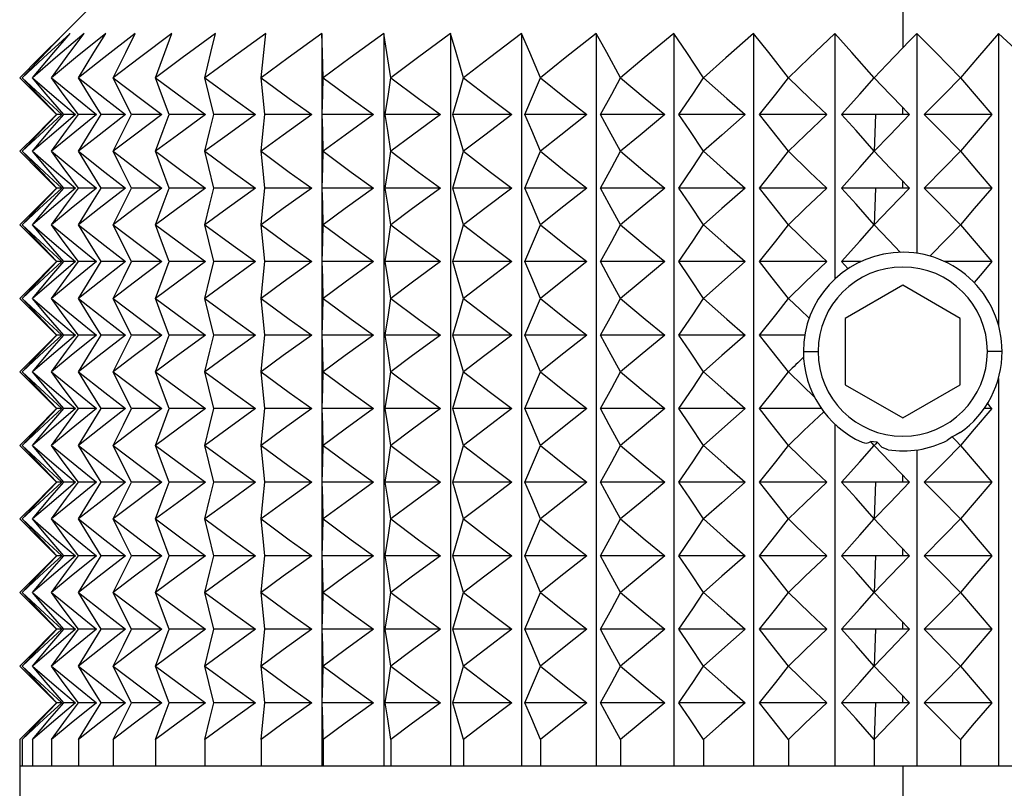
# Model space of a CAD drawing. Header units: millimetres. Extents: x 0 to 419, y 0 to 324.
# Tile 4 of 24: x 96 to 113, y 111 to 125. Entities that reach past the tile are written whole.
import ezdxf

# ---------------------------------------------------------------- set-up
doc = ezdxf.new("R2010")
doc.units = ezdxf.units.MM
doc.header["$LTSCALE"] = 1.5

msp = doc.modelspace()

# ---------------------------------------------------------------- linework, layer by layer
for p, q in [((97.404, 125.111), (96.425, 124.131)), ((111.278, 125.111), (111.278, 124.26)), ((101.255, 124.507), (101.255, 111.863)), ((102.322, 124.507), (102.322, 111.863)), ((103.474, 124.507), (103.474, 111.863)), ((104.7, 124.507), (104.7, 111.863)), ((105.989, 124.507), (105.989, 111.863)), ((107.328, 124.507), (107.328, 111.863)), ((108.705, 124.507), (108.705, 111.863)), ((110.106, 124.507), (110.106, 120.267)), ((111.519, 124.507), (111.519, 120.713)), ((112.929, 124.507), (112.929, 119.478)), ((96.425, 123.358), (96.673, 123.11)), ((111.278, 123.11), (111.278, 123.23)), ((96.673, 123.11), (96.425, 122.861)), ((96.675, 123.11), (96.673, 123.11)), ((96.768, 123.11), (96.681, 123.11)), ((96.999, 123.11), (96.799, 123.11)), ((97.366, 123.11), (97.054, 123.11)), ((97.865, 123.11), (97.445, 123.11)), ((98.493, 123.11), (97.968, 123.11)), ((99.242, 123.11), (98.617, 123.11)), ((100.106, 123.11), (99.387, 123.11)), ((101.077, 123.11), (100.271, 123.11)), ((102.144, 123.11), (101.259, 123.11)), ((103.299, 123.11), (102.343, 123.11)), ((104.53, 123.11), (103.512, 123.11)), ((105.825, 123.11), (104.755, 123.11)), ((107.172, 123.11), (106.06, 123.11)), ((108.558, 123.11), (107.415, 123.11)), ((109.97, 123.11), (108.807, 123.11)), ((110.808, 123.11), (110.222, 123.11)), ((110.808, 123.11), (110.787, 122.475)), ((111.278, 123.11), (110.808, 123.11)), ((111.394, 123.11), (111.278, 123.11)), ((112.818, 123.11), (111.647, 123.11)), ((96.425, 122.088), (96.673, 121.84)), ((96.673, 121.84), (96.425, 121.591)), ((96.675, 121.84), (96.673, 121.84)), ((96.768, 121.84), (96.681, 121.84)), ((96.999, 121.84), (96.799, 121.84)), ((97.366, 121.84), (97.054, 121.84)), ((97.865, 121.84), (97.445, 121.84)), ((98.493, 121.84), (97.968, 121.84)), ((99.242, 121.84), (98.617, 121.84)), ((100.106, 121.84), (99.387, 121.84)), ((101.077, 121.84), (100.271, 121.84)), ((102.144, 121.84), (101.259, 121.84)), ((103.299, 121.84), (102.343, 121.84)), ((104.53, 121.84), (103.512, 121.84)), ((105.825, 121.84), (104.755, 121.84)), ((107.172, 121.84), (106.06, 121.84)), ((108.558, 121.84), (107.415, 121.84)), ((109.97, 121.84), (108.807, 121.84)), ((110.808, 121.84), (110.222, 121.84)), ((110.808, 121.84), (110.787, 121.205)), ((111.278, 121.84), (110.808, 121.84)), ((111.278, 121.84), (111.278, 121.96)), ((111.394, 121.84), (111.278, 121.84)), ((112.818, 121.84), (111.647, 121.84)), ((96.425, 120.818), (96.673, 120.57)), ((96.673, 120.57), (96.425, 120.321)), ((96.675, 120.57), (96.673, 120.57)), ((96.768, 120.57), (96.681, 120.57)), ((96.999, 120.57), (96.799, 120.57)), ((97.366, 120.57), (97.054, 120.57)), ((97.865, 120.57), (97.445, 120.57)), ((98.493, 120.57), (97.968, 120.57)), ((99.242, 120.57), (98.617, 120.57)), ((100.106, 120.57), (99.387, 120.57)), ((101.077, 120.57), (100.271, 120.57)), ((102.144, 120.57), (101.259, 120.57)), ((103.299, 120.57), (102.343, 120.57)), ((104.53, 120.57), (103.512, 120.57)), ((105.825, 120.57), (104.755, 120.57)), ((107.172, 120.57), (106.06, 120.57)), ((108.558, 120.57), (107.415, 120.57)), ((109.97, 120.57), (108.807, 120.57)), ((110.555, 120.57), (110.222, 120.57)), ((112.818, 120.57), (112.001, 120.57)), ((111.278, 120.161), (110.286, 119.588)), ((112.27, 119.588), (111.278, 120.161)), ((96.425, 119.548), (96.673, 119.3)), ((110.286, 119.588), (110.286, 118.442)), ((112.27, 118.442), (112.27, 119.588)), ((96.673, 119.3), (96.425, 119.051)), ((96.675, 119.3), (96.673, 119.3)), ((96.768, 119.3), (96.681, 119.3)), ((96.999, 119.3), (96.799, 119.3)), ((97.366, 119.3), (97.054, 119.3)), ((97.865, 119.3), (97.445, 119.3)), ((98.493, 119.3), (97.968, 119.3)), ((99.242, 119.3), (98.617, 119.3)), ((100.106, 119.3), (99.387, 119.3)), ((101.077, 119.3), (100.271, 119.3)), ((102.144, 119.3), (101.259, 119.3)), ((103.299, 119.3), (102.343, 119.3)), ((104.53, 119.3), (103.512, 119.3)), ((105.825, 119.3), (104.755, 119.3)), ((107.172, 119.3), (106.06, 119.3)), ((108.558, 119.3), (107.415, 119.3)), ((109.587, 119.3), (108.807, 119.3)), ((109.563, 119.015), (109.817, 119.015)), ((112.992, 119.015), (112.738, 119.015)), ((110.286, 118.442), (111.278, 117.87)), ((111.278, 117.87), (112.27, 118.442)), ((112.929, 118.553), (112.929, 111.863)), ((96.425, 118.278), (96.673, 118.03)), ((96.673, 118.03), (96.425, 117.781)), ((96.675, 118.03), (96.673, 118.03)), ((96.768, 118.03), (96.681, 118.03)), ((96.999, 118.03), (96.799, 118.03)), ((97.366, 118.03), (97.054, 118.03)), ((97.865, 118.03), (97.445, 118.03)), ((98.493, 118.03), (97.968, 118.03)), ((99.242, 118.03), (98.617, 118.03)), ((100.106, 118.03), (99.387, 118.03)), ((101.077, 118.03), (100.271, 118.03)), ((102.144, 118.03), (101.259, 118.03)), ((103.299, 118.03), (102.343, 118.03)), ((104.53, 118.03), (103.512, 118.03)), ((105.825, 118.03), (104.755, 118.03)), ((107.172, 118.03), (106.06, 118.03)), ((108.558, 118.03), (107.415, 118.03)), ((109.875, 118.03), (108.807, 118.03)), ((112.818, 118.03), (112.681, 118.03)), ((110.106, 117.764), (110.106, 111.863)), ((112.13, 117.543), (112.046, 117.482)), ((111.519, 117.318), (111.519, 111.863)), ((96.425, 117.008), (96.673, 116.76)), ((96.673, 116.76), (96.425, 116.511)), ((96.675, 116.76), (96.673, 116.76)), ((96.768, 116.76), (96.681, 116.76)), ((96.999, 116.76), (96.799, 116.76)), ((97.366, 116.76), (97.054, 116.76)), ((97.865, 116.76), (97.445, 116.76)), ((98.493, 116.76), (97.968, 116.76)), ((99.242, 116.76), (98.617, 116.76)), ((100.106, 116.76), (99.387, 116.76)), ((101.077, 116.76), (100.271, 116.76)), ((102.144, 116.76), (101.259, 116.76)), ((103.299, 116.76), (102.343, 116.76)), ((104.53, 116.76), (103.512, 116.76)), ((105.825, 116.76), (104.755, 116.76)), ((107.172, 116.76), (106.06, 116.76)), ((108.558, 116.76), (107.415, 116.76)), ((109.97, 116.76), (108.807, 116.76)), ((110.808, 116.76), (110.222, 116.76)), ((110.808, 116.76), (110.787, 116.125)), ((111.278, 116.76), (110.808, 116.76)), ((111.278, 116.76), (111.278, 116.88)), ((111.394, 116.76), (111.278, 116.76)), ((112.818, 116.76), (111.647, 116.76)), ((96.425, 115.738), (96.673, 115.49)), ((111.278, 115.49), (111.278, 115.61)), ((96.673, 115.49), (96.425, 115.241)), ((96.675, 115.49), (96.673, 115.49)), ((96.768, 115.49), (96.681, 115.49)), ((96.999, 115.49), (96.799, 115.49)), ((97.366, 115.49), (97.054, 115.49)), ((97.865, 115.49), (97.445, 115.49)), ((98.493, 115.49), (97.968, 115.49)), ((99.242, 115.49), (98.617, 115.49)), ((100.106, 115.49), (99.387, 115.49)), ((101.077, 115.49), (100.271, 115.49)), ((102.144, 115.49), (101.259, 115.49)), ((103.299, 115.49), (102.343, 115.49)), ((104.53, 115.49), (103.512, 115.49)), ((105.825, 115.49), (104.755, 115.49)), ((107.172, 115.49), (106.06, 115.49)), ((108.558, 115.49), (107.415, 115.49)), ((109.97, 115.49), (108.807, 115.49)), ((110.808, 115.49), (110.222, 115.49)), ((110.808, 115.49), (110.787, 114.855)), ((111.278, 115.49), (110.808, 115.49)), ((111.394, 115.49), (111.278, 115.49)), ((112.818, 115.49), (111.647, 115.49)), ((96.425, 114.468), (96.673, 114.22)), ((96.673, 114.22), (96.425, 113.971)), ((96.675, 114.22), (96.673, 114.22)), ((96.768, 114.22), (96.681, 114.22)), ((96.999, 114.22), (96.799, 114.22)), ((97.366, 114.22), (97.054, 114.22)), ((97.865, 114.22), (97.445, 114.22)), ((98.493, 114.22), (97.968, 114.22)), ((99.242, 114.22), (98.617, 114.22)), ((100.106, 114.22), (99.387, 114.22)), ((101.077, 114.22), (100.271, 114.22)), ((102.144, 114.22), (101.259, 114.22)), ((103.299, 114.22), (102.343, 114.22)), ((104.53, 114.22), (103.512, 114.22)), ((105.825, 114.22), (104.755, 114.22)), ((107.172, 114.22), (106.06, 114.22)), ((108.558, 114.22), (107.415, 114.22)), ((109.97, 114.22), (108.807, 114.22)), ((110.808, 114.22), (110.222, 114.22)), ((110.808, 114.22), (110.787, 113.585)), ((111.278, 114.22), (110.808, 114.22)), ((111.278, 114.22), (111.278, 114.34)), ((111.394, 114.22), (111.278, 114.22)), ((112.818, 114.22), (111.647, 114.22)), ((96.425, 113.198), (96.673, 112.95)), ((111.278, 112.95), (111.278, 113.07)), ((96.673, 112.95), (96.425, 112.701)), ((96.675, 112.95), (96.673, 112.95)), ((96.768, 112.95), (96.681, 112.95)), ((96.999, 112.95), (96.799, 112.95)), ((97.366, 112.95), (97.054, 112.95)), ((97.865, 112.95), (97.445, 112.95)), ((98.493, 112.95), (97.968, 112.95)), ((99.242, 112.95), (98.617, 112.95)), ((100.106, 112.95), (99.387, 112.95)), ((101.077, 112.95), (100.271, 112.95)), ((102.144, 112.95), (101.259, 112.95)), ((103.299, 112.95), (102.343, 112.95)), ((104.53, 112.95), (103.512, 112.95)), ((105.825, 112.95), (104.755, 112.95)), ((107.172, 112.95), (106.06, 112.95)), ((108.558, 112.95), (107.415, 112.95)), ((109.97, 112.95), (108.807, 112.95)), ((110.808, 112.95), (110.222, 112.95)), ((110.808, 112.95), (110.787, 112.315)), ((111.278, 112.95), (110.808, 112.95)), ((111.394, 112.95), (111.278, 112.95)), ((112.818, 112.95), (111.647, 112.95)), ((96.042, 112.315), (96.042, 111.863)), ((96.079, 112.315), (96.079, 111.863)), ((96.261, 112.315), (96.261, 111.863)), ((96.586, 112.315), (96.586, 111.863)), ((97.051, 112.315), (97.051, 111.863)), ((97.652, 112.315), (97.652, 111.863)), ((98.382, 112.315), (98.382, 111.863)), ((99.236, 112.315), (99.236, 111.863)), ((100.204, 112.315), (100.204, 111.863)), ((101.277, 112.315), (101.277, 111.863)), ((102.446, 112.315), (102.446, 111.863)), ((103.699, 112.315), (103.699, 111.863)), ((105.024, 112.315), (105.024, 111.863)), ((106.409, 112.315), (106.409, 111.863)), ((107.841, 112.315), (107.841, 111.863)), ((109.305, 112.315), (109.305, 111.863)), ((110.787, 112.315), (110.787, 111.863)), ((112.275, 112.315), (112.275, 111.863)), ((96.038, 111.863), (96.038, 85.487)), ((96.038, 111.863), (96.079, 111.863)), ((96.079, 111.863), (96.261, 111.863)), ((96.261, 111.863), (96.586, 111.863)), ((96.586, 111.863), (97.051, 111.863)), ((97.051, 111.863), (97.652, 111.863)), ((97.652, 111.863), (98.382, 111.863)), ((98.382, 111.863), (99.236, 111.863)), ((99.236, 111.863), (100.204, 111.863)), ((100.204, 111.863), (101.277, 111.863)), ((101.277, 111.863), (102.446, 111.863)), ((102.446, 111.863), (103.699, 111.863)), ((103.699, 111.863), (105.024, 111.863)), ((105.024, 111.863), (106.409, 111.863)), ((106.409, 111.863), (107.841, 111.863)), ((107.841, 111.863), (109.305, 111.863)), ((109.305, 111.863), (110.787, 111.863)), ((110.787, 111.863), (111.278, 111.863)), ((111.278, 111.863), (111.278, 85.487)), ((111.278, 111.863), (112.275, 111.863)), ((112.275, 111.863), (113.753, 111.863))]:
    msp.add_line(p, q)
at = {"flags": 128}
for points in [[(96.804, 124.507), (96.382, 124.088), (96.042, 123.745)], [(96.909, 124.507), (96.449, 124.088), (96.079, 123.745)], [(96.079, 123.745), (96.489, 124.18), (96.804, 124.507)], [(97.15, 124.507), (96.657, 124.088), (96.261, 123.745)], [(96.261, 123.745), (96.627, 124.18), (96.909, 124.507)], [(97.525, 124.507), (97.004, 124.088), (96.586, 123.745)], [(96.586, 123.745), (96.905, 124.18), (97.15, 124.507)], [(98.032, 124.507), (97.488, 124.088), (97.051, 123.745)], [(97.051, 123.745), (97.319, 124.18), (97.525, 124.507)], [(98.665, 124.507), (98.103, 124.088), (97.652, 123.745)], [(97.652, 123.745), (97.867, 124.18), (98.032, 124.507)], [(99.418, 124.507), (98.844, 124.088), (98.382, 123.745)], [(98.382, 123.745), (98.542, 124.18), (98.665, 124.507)], [(100.285, 124.507), (99.703, 124.088), (99.236, 123.745)], [(99.236, 123.745), (99.339, 124.18), (99.418, 124.507)], [(101.255, 124.507), (100.672, 124.088), (100.204, 123.745)], [(100.204, 123.745), (100.249, 124.18), (100.285, 124.507)], [(101.277, 123.745), (101.265, 124.18), (101.255, 124.507)], [(102.322, 124.507), (101.742, 124.088), (101.277, 123.745)], [(102.446, 123.745), (102.376, 124.18), (102.322, 124.507)], [(103.474, 124.507), (102.904, 124.088), (102.446, 123.745)], [(103.699, 123.745), (103.572, 124.18), (103.474, 124.507)], [(104.7, 124.507), (104.145, 124.088), (103.699, 123.745)], [(105.024, 123.745), (104.841, 124.18), (104.7, 124.507)], [(105.989, 124.507), (105.454, 124.088), (105.024, 123.745)], [(106.409, 123.745), (106.172, 124.18), (105.989, 124.507)], [(107.328, 124.507), (106.818, 124.088), (106.409, 123.745)], [(107.841, 123.745), (107.551, 124.18), (107.328, 124.507)], [(108.705, 124.507), (108.225, 124.088), (107.841, 123.745)], [(109.305, 123.745), (108.966, 124.18), (108.705, 124.507)], [(110.106, 124.507), (109.662, 124.089), (109.305, 123.745)], [(110.787, 123.745), (110.402, 124.18), (110.106, 124.507)], [(111.519, 124.507), (111.384, 124.37), (111.278, 124.26)], [(112.275, 123.745), (111.847, 124.18), (111.519, 124.507)], [(112.929, 124.507), (112.567, 124.089), (112.275, 123.745)], [(113.753, 123.745), (113.287, 124.18), (112.929, 124.507)], [(111.278, 124.26), (111.005, 123.975), (110.787, 123.745)], [(96.042, 123.745), (96.396, 123.387), (96.675, 123.11)], [(96.079, 123.745), (96.464, 123.387), (96.768, 123.11)], [(96.681, 123.11), (96.343, 123.463), (96.079, 123.745)], [(96.261, 123.745), (96.673, 123.387), (96.999, 123.11)], [(96.799, 123.11), (96.497, 123.463), (96.261, 123.745)], [(96.586, 123.745), (97.022, 123.387), (97.366, 123.11)], [(97.054, 123.11), (96.791, 123.463), (96.586, 123.745)], [(97.051, 123.745), (97.506, 123.387), (97.865, 123.11)], [(97.445, 123.11), (97.224, 123.463), (97.051, 123.745)], [(97.652, 123.745), (98.122, 123.387), (98.493, 123.11)], [(97.968, 123.11), (97.79, 123.463), (97.652, 123.745)], [(98.382, 123.745), (98.863, 123.387), (99.242, 123.11)], [(98.617, 123.11), (98.485, 123.463), (98.382, 123.745)], [(99.236, 123.745), (99.722, 123.387), (100.106, 123.11)], [(99.387, 123.11), (99.302, 123.463), (99.236, 123.745)], [(100.204, 123.745), (100.691, 123.387), (101.077, 123.11)], [(100.271, 123.11), (100.233, 123.463), (100.204, 123.745)], [(101.259, 123.11), (101.269, 123.463), (101.277, 123.745)], [(101.277, 123.745), (101.761, 123.387), (102.144, 123.11)], [(102.343, 123.11), (102.401, 123.463), (102.446, 123.745)], [(102.446, 123.745), (102.922, 123.387), (103.299, 123.11)], [(103.512, 123.11), (103.617, 123.463), (103.699, 123.745)], [(103.699, 123.745), (104.163, 123.387), (104.53, 123.11)], [(104.755, 123.11), (104.906, 123.463), (105.024, 123.745)], [(105.024, 123.745), (105.471, 123.387), (105.825, 123.11)], [(106.06, 123.11), (106.256, 123.463), (106.409, 123.745)], [(106.409, 123.745), (106.835, 123.387), (107.172, 123.11)], [(107.415, 123.11), (107.654, 123.463), (107.841, 123.745)], [(107.841, 123.745), (108.241, 123.387), (108.558, 123.11)], [(108.807, 123.11), (109.086, 123.463), (109.305, 123.745)], [(109.305, 123.745), (109.676, 123.387), (109.97, 123.11)], [(110.222, 123.11), (110.539, 123.463), (110.787, 123.745)], [(110.787, 123.745), (111.061, 123.455), (111.278, 123.23)], [(111.647, 123.11), (112, 123.463), (112.275, 123.745)], [(112.275, 123.745), (112.578, 123.387), (112.818, 123.11)], [(111.278, 123.23), (111.343, 123.162), (111.394, 123.11)], [(96.675, 123.11), (96.32, 122.756), (96.042, 122.475)], [(96.768, 123.11), (96.381, 122.756), (96.079, 122.475)], [(96.079, 122.475), (96.415, 122.832), (96.681, 123.11)], [(96.999, 123.11), (96.585, 122.756), (96.261, 122.475)], [(96.261, 122.475), (96.561, 122.832), (96.799, 123.11)], [(97.366, 123.11), (96.928, 122.756), (96.586, 122.475)], [(96.586, 122.475), (96.847, 122.832), (97.054, 123.11)], [(97.865, 123.11), (97.408, 122.756), (97.051, 122.475)], [(97.051, 122.475), (97.271, 122.832), (97.445, 123.11)], [(98.493, 123.11), (98.021, 122.756), (97.652, 122.475)], [(97.652, 122.475), (97.828, 122.832), (97.968, 123.11)], [(99.242, 123.11), (98.759, 122.756), (98.382, 122.475)], [(98.382, 122.475), (98.513, 122.832), (98.617, 123.11)], [(100.106, 123.11), (99.617, 122.756), (99.236, 122.475)], [(99.236, 122.475), (99.32, 122.832), (99.387, 123.11)], [(101.077, 123.11), (100.586, 122.756), (100.204, 122.475)], [(100.204, 122.475), (100.241, 122.832), (100.271, 123.11)], [(101.277, 122.475), (101.267, 122.832), (101.259, 123.11)], [(102.144, 123.11), (101.657, 122.756), (101.277, 122.475)], [(102.446, 122.475), (102.389, 122.832), (102.343, 123.11)], [(103.299, 123.11), (102.82, 122.756), (102.446, 122.475)], [(103.699, 122.475), (103.595, 122.832), (103.512, 123.11)], [(104.53, 123.11), (104.063, 122.756), (103.699, 122.475)], [(105.024, 122.475), (104.874, 122.832), (104.755, 123.11)], [(105.825, 123.11), (105.375, 122.756), (105.024, 122.475)], [(106.409, 122.475), (106.214, 122.832), (106.06, 123.11)], [(107.172, 123.11), (106.744, 122.756), (106.409, 122.475)], [(107.841, 122.475), (107.603, 122.832), (107.415, 123.11)], [(108.558, 123.11), (108.155, 122.756), (107.841, 122.475)], [(109.305, 122.475), (109.027, 122.832), (108.807, 123.11)], [(109.97, 123.11), (109.596, 122.756), (109.305, 122.475)], [(110.787, 122.475), (110.472, 122.832), (110.222, 123.11)], [(111.394, 123.11), (111.053, 122.756), (110.787, 122.475)], [(112.275, 122.475), (111.924, 122.832), (111.647, 123.11)], [(112.818, 123.11), (112.513, 122.756), (112.275, 122.475)], [(96.042, 122.475), (96.396, 122.117), (96.675, 121.84)], [(96.079, 122.475), (96.464, 122.117), (96.768, 121.84)], [(96.681, 121.84), (96.343, 122.193), (96.079, 122.475)], [(96.261, 122.475), (96.673, 122.117), (96.999, 121.84)], [(96.799, 121.84), (96.497, 122.193), (96.261, 122.475)], [(96.586, 122.475), (97.022, 122.117), (97.366, 121.84)], [(97.054, 121.84), (96.791, 122.193), (96.586, 122.475)], [(97.051, 122.475), (97.506, 122.117), (97.865, 121.84)], [(97.445, 121.84), (97.224, 122.193), (97.051, 122.475)], [(97.652, 122.475), (98.122, 122.117), (98.493, 121.84)], [(97.968, 121.84), (97.79, 122.193), (97.652, 122.475)], [(98.382, 122.475), (98.863, 122.117), (99.242, 121.84)], [(98.617, 121.84), (98.485, 122.193), (98.382, 122.475)], [(99.236, 122.475), (99.722, 122.117), (100.106, 121.84)], [(99.387, 121.84), (99.302, 122.193), (99.236, 122.475)], [(100.204, 122.475), (100.691, 122.117), (101.077, 121.84)], [(100.271, 121.84), (100.233, 122.193), (100.204, 122.475)], [(101.259, 121.84), (101.269, 122.193), (101.277, 122.475)], [(101.277, 122.475), (101.761, 122.117), (102.144, 121.84)], [(102.343, 121.84), (102.401, 122.193), (102.446, 122.475)], [(102.446, 122.475), (102.922, 122.117), (103.299, 121.84)], [(103.512, 121.84), (103.617, 122.193), (103.699, 122.475)], [(103.699, 122.475), (104.163, 122.117), (104.53, 121.84)], [(104.755, 121.84), (104.906, 122.193), (105.024, 122.475)], [(105.024, 122.475), (105.471, 122.117), (105.825, 121.84)], [(106.06, 121.84), (106.256, 122.193), (106.409, 122.475)], [(106.409, 122.475), (106.835, 122.117), (107.172, 121.84)], [(107.415, 121.84), (107.654, 122.193), (107.841, 122.475)], [(107.841, 122.475), (108.241, 122.117), (108.558, 121.84)], [(108.807, 121.84), (109.086, 122.193), (109.305, 122.475)], [(109.305, 122.475), (109.676, 122.117), (109.97, 121.84)], [(110.222, 121.84), (110.539, 122.193), (110.787, 122.475)], [(110.787, 122.475), (111.061, 122.185), (111.278, 121.96)], [(111.647, 121.84), (112, 122.193), (112.275, 122.475)], [(112.275, 122.475), (112.578, 122.117), (112.818, 121.84)], [(96.675, 121.84), (96.32, 121.486), (96.042, 121.205)], [(96.768, 121.84), (96.381, 121.486), (96.079, 121.205)], [(96.079, 121.205), (96.415, 121.562), (96.681, 121.84)], [(96.999, 121.84), (96.585, 121.486), (96.261, 121.205)], [(96.261, 121.205), (96.561, 121.562), (96.799, 121.84)], [(97.366, 121.84), (96.928, 121.486), (96.586, 121.205)], [(96.586, 121.205), (96.847, 121.562), (97.054, 121.84)], [(97.865, 121.84), (97.408, 121.486), (97.051, 121.205)], [(97.051, 121.205), (97.271, 121.562), (97.445, 121.84)], [(98.493, 121.84), (98.021, 121.486), (97.652, 121.205)], [(97.652, 121.205), (97.828, 121.562), (97.968, 121.84)], [(99.242, 121.84), (98.759, 121.486), (98.382, 121.205)], [(98.382, 121.205), (98.513, 121.562), (98.617, 121.84)], [(100.106, 121.84), (99.617, 121.486), (99.236, 121.205)], [(99.236, 121.205), (99.32, 121.562), (99.387, 121.84)], [(101.077, 121.84), (100.586, 121.486), (100.204, 121.205)], [(100.204, 121.205), (100.241, 121.562), (100.271, 121.84)], [(101.277, 121.205), (101.267, 121.562), (101.259, 121.84)], [(102.144, 121.84), (101.657, 121.486), (101.277, 121.205)], [(102.446, 121.205), (102.389, 121.562), (102.343, 121.84)], [(103.299, 121.84), (102.82, 121.486), (102.446, 121.205)], [(103.699, 121.205), (103.595, 121.562), (103.512, 121.84)], [(104.53, 121.84), (104.063, 121.486), (103.699, 121.205)], [(105.024, 121.205), (104.874, 121.562), (104.755, 121.84)], [(105.825, 121.84), (105.375, 121.486), (105.024, 121.205)], [(106.409, 121.205), (106.214, 121.562), (106.06, 121.84)], [(107.172, 121.84), (106.744, 121.486), (106.409, 121.205)], [(107.841, 121.205), (107.603, 121.562), (107.415, 121.84)], [(108.558, 121.84), (108.155, 121.486), (107.841, 121.205)], [(109.305, 121.205), (109.027, 121.562), (108.807, 121.84)], [(109.97, 121.84), (109.596, 121.486), (109.305, 121.205)], [(110.787, 121.205), (110.472, 121.562), (110.222, 121.84)], [(111.394, 121.84), (111.053, 121.486), (110.787, 121.205)], [(111.278, 121.96), (111.343, 121.892), (111.394, 121.84)], [(112.275, 121.205), (111.924, 121.562), (111.647, 121.84)], [(112.818, 121.84), (112.513, 121.486), (112.275, 121.205)], [(96.042, 121.205), (96.396, 120.847), (96.675, 120.57)], [(96.079, 121.205), (96.464, 120.847), (96.768, 120.57)], [(96.681, 120.57), (96.343, 120.923), (96.079, 121.205)], [(96.261, 121.205), (96.673, 120.847), (96.999, 120.57)], [(96.799, 120.57), (96.497, 120.923), (96.261, 121.205)], [(96.586, 121.205), (97.022, 120.847), (97.366, 120.57)], [(97.054, 120.57), (96.791, 120.923), (96.586, 121.205)], [(97.051, 121.205), (97.506, 120.847), (97.865, 120.57)], [(97.445, 120.57), (97.224, 120.923), (97.051, 121.205)], [(97.652, 121.205), (98.122, 120.847), (98.493, 120.57)], [(97.968, 120.57), (97.79, 120.923), (97.652, 121.205)], [(98.382, 121.205), (98.863, 120.847), (99.242, 120.57)], [(98.617, 120.57), (98.485, 120.923), (98.382, 121.205)], [(99.236, 121.205), (99.722, 120.847), (100.106, 120.57)], [(99.387, 120.57), (99.302, 120.923), (99.236, 121.205)], [(100.204, 121.205), (100.691, 120.847), (101.077, 120.57)], [(100.271, 120.57), (100.233, 120.923), (100.204, 121.205)], [(101.259, 120.57), (101.269, 120.923), (101.277, 121.205)], [(101.277, 121.205), (101.761, 120.847), (102.144, 120.57)], [(102.343, 120.57), (102.401, 120.923), (102.446, 121.205)], [(102.446, 121.205), (102.922, 120.847), (103.299, 120.57)], [(103.512, 120.57), (103.617, 120.923), (103.699, 121.205)], [(103.699, 121.205), (104.163, 120.847), (104.53, 120.57)], [(104.755, 120.57), (104.906, 120.923), (105.024, 121.205)], [(105.024, 121.205), (105.471, 120.847), (105.825, 120.57)], [(106.06, 120.57), (106.256, 120.923), (106.409, 121.205)], [(106.409, 121.205), (106.835, 120.847), (107.172, 120.57)], [(107.415, 120.57), (107.654, 120.923), (107.841, 121.205)], [(107.841, 121.205), (108.241, 120.847), (108.558, 120.57)], [(108.807, 120.57), (109.086, 120.923), (109.305, 121.205)], [(109.305, 121.205), (109.676, 120.847), (109.97, 120.57)], [(110.222, 120.57), (110.539, 120.923), (110.787, 121.205)], [(110.787, 121.205), (111.04, 120.938), (111.24, 120.729)], [(111.743, 120.665), (112.042, 120.966), (112.275, 121.205)], [(112.275, 121.205), (112.578, 120.847), (112.818, 120.57)], [(96.675, 120.57), (96.32, 120.216), (96.042, 119.935)], [(96.768, 120.57), (96.381, 120.216), (96.079, 119.935)], [(96.079, 119.935), (96.415, 120.292), (96.681, 120.57)], [(96.999, 120.57), (96.585, 120.216), (96.261, 119.935)], [(96.261, 119.935), (96.561, 120.292), (96.799, 120.57)], [(97.366, 120.57), (96.928, 120.216), (96.586, 119.935)], [(96.586, 119.935), (96.847, 120.292), (97.054, 120.57)], [(97.865, 120.57), (97.408, 120.216), (97.051, 119.935)], [(97.051, 119.935), (97.271, 120.292), (97.445, 120.57)], [(98.493, 120.57), (98.021, 120.216), (97.652, 119.935)], [(97.652, 119.935), (97.828, 120.292), (97.968, 120.57)], [(99.242, 120.57), (98.759, 120.216), (98.382, 119.935)], [(98.382, 119.935), (98.513, 120.292), (98.617, 120.57)], [(100.106, 120.57), (99.617, 120.216), (99.236, 119.935)], [(99.236, 119.935), (99.32, 120.292), (99.387, 120.57)], [(101.077, 120.57), (100.586, 120.216), (100.204, 119.935)], [(100.204, 119.935), (100.241, 120.292), (100.271, 120.57)], [(101.277, 119.935), (101.267, 120.292), (101.259, 120.57)], [(102.144, 120.57), (101.657, 120.216), (101.277, 119.935)], [(102.446, 119.935), (102.389, 120.292), (102.343, 120.57)], [(103.299, 120.57), (102.82, 120.216), (102.446, 119.935)], [(103.699, 119.935), (103.595, 120.292), (103.512, 120.57)], [(104.53, 120.57), (104.063, 120.216), (103.699, 119.935)], [(105.024, 119.935), (104.874, 120.292), (104.755, 120.57)], [(105.825, 120.57), (105.375, 120.216), (105.024, 119.935)], [(106.409, 119.935), (106.214, 120.292), (106.06, 120.57)], [(107.172, 120.57), (106.744, 120.216), (106.409, 119.935)], [(107.841, 119.935), (107.603, 120.292), (107.415, 120.57)], [(108.558, 120.57), (108.155, 120.216), (107.841, 119.935)], [(109.305, 119.935), (109.027, 120.292), (108.807, 120.57)], [(109.97, 120.57), (109.596, 120.216), (109.305, 119.935)], [(110.334, 120.446), (110.271, 120.516), (110.222, 120.57)], [(112.818, 120.57), (112.646, 120.371), (112.508, 120.21)], [(96.042, 119.935), (96.396, 119.577), (96.675, 119.3)], [(96.079, 119.935), (96.464, 119.577), (96.768, 119.3)], [(96.681, 119.3), (96.343, 119.653), (96.079, 119.935)], [(96.261, 119.935), (96.673, 119.577), (96.999, 119.3)], [(96.799, 119.3), (96.497, 119.653), (96.261, 119.935)], [(96.586, 119.935), (97.022, 119.577), (97.366, 119.3)], [(97.054, 119.3), (96.791, 119.653), (96.586, 119.935)], [(97.051, 119.935), (97.506, 119.577), (97.865, 119.3)], [(97.445, 119.3), (97.224, 119.653), (97.051, 119.935)], [(97.652, 119.935), (98.122, 119.577), (98.493, 119.3)], [(97.968, 119.3), (97.79, 119.653), (97.652, 119.935)], [(98.382, 119.935), (98.863, 119.577), (99.242, 119.3)], [(98.617, 119.3), (98.485, 119.653), (98.382, 119.935)], [(99.236, 119.935), (99.722, 119.577), (100.106, 119.3)], [(99.387, 119.3), (99.302, 119.653), (99.236, 119.935)], [(100.204, 119.935), (100.691, 119.577), (101.077, 119.3)], [(100.271, 119.3), (100.233, 119.653), (100.204, 119.935)], [(101.259, 119.3), (101.269, 119.653), (101.277, 119.935)], [(101.277, 119.935), (101.761, 119.577), (102.144, 119.3)], [(102.343, 119.3), (102.401, 119.653), (102.446, 119.935)], [(102.446, 119.935), (102.922, 119.577), (103.299, 119.3)], [(103.512, 119.3), (103.617, 119.653), (103.699, 119.935)], [(103.699, 119.935), (104.163, 119.577), (104.53, 119.3)], [(104.755, 119.3), (104.906, 119.653), (105.024, 119.935)], [(105.024, 119.935), (105.471, 119.577), (105.825, 119.3)], [(106.06, 119.3), (106.256, 119.653), (106.409, 119.935)], [(106.409, 119.935), (106.835, 119.577), (107.172, 119.3)], [(107.415, 119.3), (107.654, 119.653), (107.841, 119.935)], [(107.841, 119.935), (108.241, 119.577), (108.558, 119.3)], [(108.807, 119.3), (109.086, 119.653), (109.305, 119.935)], [(109.305, 119.935), (109.506, 119.74), (109.663, 119.59)], [(96.675, 119.3), (96.32, 118.946), (96.042, 118.665)], [(96.768, 119.3), (96.381, 118.946), (96.079, 118.665)], [(96.079, 118.665), (96.415, 119.022), (96.681, 119.3)], [(96.999, 119.3), (96.585, 118.946), (96.261, 118.665)], [(96.261, 118.665), (96.561, 119.022), (96.799, 119.3)], [(97.366, 119.3), (96.928, 118.946), (96.586, 118.665)], [(96.586, 118.665), (96.847, 119.022), (97.054, 119.3)], [(97.865, 119.3), (97.408, 118.946), (97.051, 118.665)], [(97.051, 118.665), (97.271, 119.022), (97.445, 119.3)], [(98.493, 119.3), (98.021, 118.946), (97.652, 118.665)], [(97.652, 118.665), (97.828, 119.022), (97.968, 119.3)], [(99.242, 119.3), (98.759, 118.946), (98.382, 118.665)], [(98.382, 118.665), (98.513, 119.022), (98.617, 119.3)], [(100.106, 119.3), (99.617, 118.946), (99.236, 118.665)], [(99.236, 118.665), (99.32, 119.022), (99.387, 119.3)], [(101.077, 119.3), (100.586, 118.946), (100.204, 118.665)], [(100.204, 118.665), (100.241, 119.022), (100.271, 119.3)], [(101.277, 118.665), (101.267, 119.022), (101.259, 119.3)], [(102.144, 119.3), (101.657, 118.946), (101.277, 118.665)], [(102.446, 118.665), (102.389, 119.022), (102.343, 119.3)], [(103.299, 119.3), (102.82, 118.946), (102.446, 118.665)], [(103.699, 118.665), (103.595, 119.022), (103.512, 119.3)], [(104.53, 119.3), (104.063, 118.946), (103.699, 118.665)], [(105.024, 118.665), (104.874, 119.022), (104.755, 119.3)], [(105.825, 119.3), (105.375, 118.946), (105.024, 118.665)], [(106.409, 118.665), (106.214, 119.022), (106.06, 119.3)], [(107.172, 119.3), (106.744, 118.946), (106.409, 118.665)], [(107.841, 118.665), (107.603, 119.022), (107.415, 119.3)], [(108.558, 119.3), (108.155, 118.946), (107.841, 118.665)], [(109.305, 118.665), (109.027, 119.022), (108.807, 119.3)], [(96.042, 118.665), (96.396, 118.307), (96.675, 118.03)], [(96.079, 118.665), (96.464, 118.307), (96.768, 118.03)], [(96.681, 118.03), (96.343, 118.383), (96.079, 118.665)], [(96.261, 118.665), (96.673, 118.307), (96.999, 118.03)], [(96.799, 118.03), (96.497, 118.383), (96.261, 118.665)], [(96.586, 118.665), (97.022, 118.307), (97.366, 118.03)], [(97.054, 118.03), (96.791, 118.383), (96.586, 118.665)], [(97.051, 118.665), (97.506, 118.307), (97.865, 118.03)], [(97.445, 118.03), (97.224, 118.383), (97.051, 118.665)], [(97.652, 118.665), (98.122, 118.307), (98.493, 118.03)], [(97.968, 118.03), (97.79, 118.383), (97.652, 118.665)], [(98.382, 118.665), (98.863, 118.307), (99.242, 118.03)], [(98.617, 118.03), (98.485, 118.383), (98.382, 118.665)], [(99.236, 118.665), (99.722, 118.307), (100.106, 118.03)], [(99.387, 118.03), (99.302, 118.383), (99.236, 118.665)], [(100.204, 118.665), (100.691, 118.307), (101.077, 118.03)], [(100.271, 118.03), (100.233, 118.383), (100.204, 118.665)], [(101.259, 118.03), (101.269, 118.383), (101.277, 118.665)], [(101.277, 118.665), (101.761, 118.307), (102.144, 118.03)], [(102.343, 118.03), (102.401, 118.383), (102.446, 118.665)], [(102.446, 118.665), (102.922, 118.307), (103.299, 118.03)], [(103.512, 118.03), (103.617, 118.383), (103.699, 118.665)], [(103.699, 118.665), (104.163, 118.307), (104.53, 118.03)], [(104.755, 118.03), (104.906, 118.383), (105.024, 118.665)], [(105.024, 118.665), (105.471, 118.307), (105.825, 118.03)], [(106.06, 118.03), (106.256, 118.383), (106.409, 118.665)], [(106.409, 118.665), (106.835, 118.307), (107.172, 118.03)], [(107.415, 118.03), (107.654, 118.383), (107.841, 118.665)], [(107.841, 118.665), (108.241, 118.307), (108.558, 118.03)], [(108.807, 118.03), (109.086, 118.383), (109.305, 118.665)], [(109.305, 118.665), (109.556, 118.422), (109.751, 118.236)], [(112.74, 118.119), (112.783, 118.069), (112.818, 118.03)], [(96.675, 118.03), (96.32, 117.676), (96.042, 117.395)], [(96.768, 118.03), (96.381, 117.676), (96.079, 117.395)], [(96.079, 117.395), (96.415, 117.752), (96.681, 118.03)], [(96.999, 118.03), (96.585, 117.676), (96.261, 117.395)], [(96.261, 117.395), (96.561, 117.752), (96.799, 118.03)], [(97.366, 118.03), (96.928, 117.676), (96.586, 117.395)], [(96.586, 117.395), (96.847, 117.752), (97.054, 118.03)], [(97.865, 118.03), (97.408, 117.676), (97.051, 117.395)], [(97.051, 117.395), (97.271, 117.752), (97.445, 118.03)], [(98.493, 118.03), (98.021, 117.676), (97.652, 117.395)], [(97.652, 117.395), (97.828, 117.752), (97.968, 118.03)], [(99.242, 118.03), (98.759, 117.676), (98.382, 117.395)], [(98.382, 117.395), (98.513, 117.752), (98.617, 118.03)], [(100.106, 118.03), (99.617, 117.676), (99.236, 117.395)], [(99.236, 117.395), (99.32, 117.752), (99.387, 118.03)], [(101.077, 118.03), (100.586, 117.676), (100.204, 117.395)], [(100.204, 117.395), (100.241, 117.752), (100.271, 118.03)], [(101.277, 117.395), (101.267, 117.752), (101.259, 118.03)], [(102.144, 118.03), (101.657, 117.676), (101.277, 117.395)], [(102.446, 117.395), (102.389, 117.752), (102.343, 118.03)], [(103.299, 118.03), (102.82, 117.676), (102.446, 117.395)], [(103.699, 117.395), (103.595, 117.752), (103.512, 118.03)], [(104.53, 118.03), (104.063, 117.676), (103.699, 117.395)], [(105.024, 117.395), (104.874, 117.752), (104.755, 118.03)], [(105.825, 118.03), (105.375, 117.676), (105.024, 117.395)], [(106.409, 117.395), (106.214, 117.752), (106.06, 118.03)], [(107.172, 118.03), (106.744, 117.676), (106.409, 117.395)], [(107.841, 117.395), (107.603, 117.752), (107.415, 118.03)], [(108.558, 118.03), (108.155, 117.676), (107.841, 117.395)], [(109.305, 117.395), (109.027, 117.752), (108.807, 118.03)], [(109.914, 117.977), (109.572, 117.653), (109.305, 117.395)], [(112.818, 118.03), (112.513, 117.676), (112.275, 117.395)], [(112.269, 117.616), (112.2, 117.575), (112.13, 117.543)], [(110.839, 117.45), (110.775, 117.458), (110.726, 117.465)], [(110.787, 117.395), (110.753, 117.434), (110.726, 117.465)], [(110.839, 117.45), (110.81, 117.419), (110.787, 117.395)], [(111.025, 117.32), (110.924, 117.361), (110.839, 117.45)], [(112.275, 117.395), (112.194, 117.478), (112.13, 117.543)], [(96.042, 117.395), (96.396, 117.037), (96.675, 116.76)], [(96.079, 117.395), (96.464, 117.037), (96.768, 116.76)], [(96.681, 116.76), (96.343, 117.113), (96.079, 117.395)], [(96.261, 117.395), (96.673, 117.037), (96.999, 116.76)], [(96.799, 116.76), (96.497, 117.113), (96.261, 117.395)], [(96.586, 117.395), (97.022, 117.037), (97.366, 116.76)], [(97.054, 116.76), (96.791, 117.113), (96.586, 117.395)], [(97.051, 117.395), (97.506, 117.037), (97.865, 116.76)], [(97.445, 116.76), (97.224, 117.113), (97.051, 117.395)], [(97.652, 117.395), (98.122, 117.037), (98.493, 116.76)], [(97.968, 116.76), (97.79, 117.113), (97.652, 117.395)], [(98.382, 117.395), (98.863, 117.037), (99.242, 116.76)], [(98.617, 116.76), (98.485, 117.113), (98.382, 117.395)], [(99.236, 117.395), (99.722, 117.037), (100.106, 116.76)], [(99.387, 116.76), (99.302, 117.113), (99.236, 117.395)], [(100.204, 117.395), (100.691, 117.037), (101.077, 116.76)], [(100.271, 116.76), (100.233, 117.113), (100.204, 117.395)], [(101.259, 116.76), (101.269, 117.113), (101.277, 117.395)], [(101.277, 117.395), (101.761, 117.037), (102.144, 116.76)], [(102.343, 116.76), (102.401, 117.113), (102.446, 117.395)], [(102.446, 117.395), (102.922, 117.037), (103.299, 116.76)], [(103.512, 116.76), (103.617, 117.113), (103.699, 117.395)], [(103.699, 117.395), (104.163, 117.037), (104.53, 116.76)], [(104.755, 116.76), (104.906, 117.113), (105.024, 117.395)], [(105.024, 117.395), (105.471, 117.037), (105.825, 116.76)], [(106.06, 116.76), (106.256, 117.113), (106.409, 117.395)], [(106.409, 117.395), (106.835, 117.037), (107.172, 116.76)], [(107.415, 116.76), (107.654, 117.113), (107.841, 117.395)], [(107.841, 117.395), (108.241, 117.037), (108.558, 116.76)], [(108.807, 116.76), (109.086, 117.113), (109.305, 117.395)], [(109.305, 117.395), (109.676, 117.037), (109.97, 116.76)], [(110.222, 116.76), (110.539, 117.113), (110.787, 117.395)], [(110.787, 117.395), (111.061, 117.105), (111.278, 116.88)], [(111.647, 116.76), (112, 117.113), (112.275, 117.395)], [(112.275, 117.395), (112.578, 117.037), (112.818, 116.76)], [(96.675, 116.76), (96.32, 116.406), (96.042, 116.125)], [(96.768, 116.76), (96.381, 116.406), (96.079, 116.125)], [(96.079, 116.125), (96.415, 116.482), (96.681, 116.76)], [(96.999, 116.76), (96.585, 116.406), (96.261, 116.125)], [(96.261, 116.125), (96.561, 116.482), (96.799, 116.76)], [(97.366, 116.76), (96.928, 116.406), (96.586, 116.125)], [(96.586, 116.125), (96.847, 116.482), (97.054, 116.76)], [(97.865, 116.76), (97.408, 116.406), (97.051, 116.125)], [(97.051, 116.125), (97.271, 116.482), (97.445, 116.76)], [(98.493, 116.76), (98.021, 116.406), (97.652, 116.125)], [(97.652, 116.125), (97.828, 116.482), (97.968, 116.76)], [(99.242, 116.76), (98.759, 116.406), (98.382, 116.125)], [(98.382, 116.125), (98.513, 116.482), (98.617, 116.76)], [(100.106, 116.76), (99.617, 116.406), (99.236, 116.125)], [(99.236, 116.125), (99.32, 116.482), (99.387, 116.76)], [(101.077, 116.76), (100.586, 116.406), (100.204, 116.125)], [(100.204, 116.125), (100.241, 116.482), (100.271, 116.76)], [(101.277, 116.125), (101.267, 116.482), (101.259, 116.76)], [(102.144, 116.76), (101.657, 116.406), (101.277, 116.125)], [(102.446, 116.125), (102.389, 116.482), (102.343, 116.76)], [(103.299, 116.76), (102.82, 116.406), (102.446, 116.125)], [(103.699, 116.125), (103.595, 116.482), (103.512, 116.76)], [(104.53, 116.76), (104.063, 116.406), (103.699, 116.125)], [(105.024, 116.125), (104.874, 116.482), (104.755, 116.76)], [(105.825, 116.76), (105.375, 116.406), (105.024, 116.125)], [(106.409, 116.125), (106.214, 116.482), (106.06, 116.76)], [(107.172, 116.76), (106.744, 116.406), (106.409, 116.125)], [(107.841, 116.125), (107.603, 116.482), (107.415, 116.76)], [(108.558, 116.76), (108.155, 116.406), (107.841, 116.125)], [(109.305, 116.125), (109.027, 116.482), (108.807, 116.76)], [(109.97, 116.76), (109.596, 116.406), (109.305, 116.125)], [(110.787, 116.125), (110.472, 116.482), (110.222, 116.76)], [(111.394, 116.76), (111.053, 116.406), (110.787, 116.125)], [(111.278, 116.88), (111.343, 116.812), (111.394, 116.76)], [(112.275, 116.125), (111.924, 116.482), (111.647, 116.76)], [(112.818, 116.76), (112.513, 116.406), (112.275, 116.125)], [(96.042, 116.125), (96.396, 115.767), (96.675, 115.49)], [(96.079, 116.125), (96.464, 115.767), (96.768, 115.49)], [(96.681, 115.49), (96.343, 115.843), (96.079, 116.125)], [(96.261, 116.125), (96.673, 115.767), (96.999, 115.49)], [(96.799, 115.49), (96.497, 115.843), (96.261, 116.125)], [(96.586, 116.125), (97.022, 115.767), (97.366, 115.49)], [(97.054, 115.49), (96.791, 115.843), (96.586, 116.125)], [(97.051, 116.125), (97.506, 115.767), (97.865, 115.49)], [(97.445, 115.49), (97.224, 115.843), (97.051, 116.125)], [(97.652, 116.125), (98.122, 115.767), (98.493, 115.49)], [(97.968, 115.49), (97.79, 115.843), (97.652, 116.125)], [(98.382, 116.125), (98.863, 115.767), (99.242, 115.49)], [(98.617, 115.49), (98.485, 115.843), (98.382, 116.125)], [(99.236, 116.125), (99.722, 115.767), (100.106, 115.49)], [(99.387, 115.49), (99.302, 115.843), (99.236, 116.125)], [(100.204, 116.125), (100.691, 115.767), (101.077, 115.49)], [(100.271, 115.49), (100.233, 115.843), (100.204, 116.125)], [(101.259, 115.49), (101.269, 115.843), (101.277, 116.125)], [(101.277, 116.125), (101.761, 115.767), (102.144, 115.49)], [(102.343, 115.49), (102.401, 115.843), (102.446, 116.125)], [(102.446, 116.125), (102.922, 115.767), (103.299, 115.49)], [(103.512, 115.49), (103.617, 115.843), (103.699, 116.125)], [(103.699, 116.125), (104.163, 115.767), (104.53, 115.49)], [(104.755, 115.49), (104.906, 115.843), (105.024, 116.125)], [(105.024, 116.125), (105.471, 115.767), (105.825, 115.49)], [(106.06, 115.49), (106.256, 115.843), (106.409, 116.125)], [(106.409, 116.125), (106.835, 115.767), (107.172, 115.49)], [(107.415, 115.49), (107.654, 115.843), (107.841, 116.125)], [(107.841, 116.125), (108.241, 115.767), (108.558, 115.49)], [(108.807, 115.49), (109.086, 115.843), (109.305, 116.125)], [(109.305, 116.125), (109.676, 115.767), (109.97, 115.49)], [(110.222, 115.49), (110.539, 115.843), (110.787, 116.125)], [(110.787, 116.125), (111.061, 115.835), (111.278, 115.61)], [(111.647, 115.49), (112, 115.843), (112.275, 116.125)], [(112.275, 116.125), (112.578, 115.767), (112.818, 115.49)], [(111.278, 115.61), (111.343, 115.542), (111.394, 115.49)], [(96.675, 115.49), (96.32, 115.136), (96.042, 114.855)], [(96.768, 115.49), (96.381, 115.136), (96.079, 114.855)], [(96.079, 114.855), (96.415, 115.212), (96.681, 115.49)], [(96.999, 115.49), (96.585, 115.136), (96.261, 114.855)], [(96.261, 114.855), (96.561, 115.212), (96.799, 115.49)], [(97.366, 115.49), (96.928, 115.136), (96.586, 114.855)], [(96.586, 114.855), (96.847, 115.212), (97.054, 115.49)], [(97.865, 115.49), (97.408, 115.136), (97.051, 114.855)], [(97.051, 114.855), (97.271, 115.212), (97.445, 115.49)], [(98.493, 115.49), (98.021, 115.136), (97.652, 114.855)], [(97.652, 114.855), (97.828, 115.212), (97.968, 115.49)], [(99.242, 115.49), (98.759, 115.136), (98.382, 114.855)], [(98.382, 114.855), (98.513, 115.212), (98.617, 115.49)], [(100.106, 115.49), (99.617, 115.136), (99.236, 114.855)], [(99.236, 114.855), (99.32, 115.212), (99.387, 115.49)], [(101.077, 115.49), (100.586, 115.136), (100.204, 114.855)], [(100.204, 114.855), (100.241, 115.212), (100.271, 115.49)], [(101.277, 114.855), (101.267, 115.212), (101.259, 115.49)], [(102.144, 115.49), (101.657, 115.136), (101.277, 114.855)], [(102.446, 114.855), (102.389, 115.212), (102.343, 115.49)], [(103.299, 115.49), (102.82, 115.136), (102.446, 114.855)], [(103.699, 114.855), (103.595, 115.212), (103.512, 115.49)], [(104.53, 115.49), (104.063, 115.136), (103.699, 114.855)], [(105.024, 114.855), (104.874, 115.212), (104.755, 115.49)], [(105.825, 115.49), (105.375, 115.136), (105.024, 114.855)], [(106.409, 114.855), (106.214, 115.212), (106.06, 115.49)], [(107.172, 115.49), (106.744, 115.136), (106.409, 114.855)], [(107.841, 114.855), (107.603, 115.212), (107.415, 115.49)], [(108.558, 115.49), (108.155, 115.136), (107.841, 114.855)], [(109.305, 114.855), (109.027, 115.212), (108.807, 115.49)], [(109.97, 115.49), (109.596, 115.136), (109.305, 114.855)], [(110.787, 114.855), (110.472, 115.212), (110.222, 115.49)], [(111.394, 115.49), (111.053, 115.136), (110.787, 114.855)], [(112.275, 114.855), (111.924, 115.212), (111.647, 115.49)], [(112.818, 115.49), (112.513, 115.136), (112.275, 114.855)], [(96.042, 114.855), (96.396, 114.497), (96.675, 114.22)], [(96.079, 114.855), (96.464, 114.497), (96.768, 114.22)], [(96.681, 114.22), (96.343, 114.573), (96.079, 114.855)], [(96.261, 114.855), (96.673, 114.497), (96.999, 114.22)], [(96.799, 114.22), (96.497, 114.573), (96.261, 114.855)], [(96.586, 114.855), (97.022, 114.497), (97.366, 114.22)], [(97.054, 114.22), (96.791, 114.573), (96.586, 114.855)], [(97.051, 114.855), (97.506, 114.497), (97.865, 114.22)], [(97.445, 114.22), (97.224, 114.573), (97.051, 114.855)], [(97.652, 114.855), (98.122, 114.497), (98.493, 114.22)], [(97.968, 114.22), (97.79, 114.573), (97.652, 114.855)], [(98.382, 114.855), (98.863, 114.497), (99.242, 114.22)], [(98.617, 114.22), (98.485, 114.573), (98.382, 114.855)], [(99.236, 114.855), (99.722, 114.497), (100.106, 114.22)], [(99.387, 114.22), (99.302, 114.573), (99.236, 114.855)], [(100.204, 114.855), (100.691, 114.497), (101.077, 114.22)], [(100.271, 114.22), (100.233, 114.573), (100.204, 114.855)], [(101.259, 114.22), (101.269, 114.573), (101.277, 114.855)], [(101.277, 114.855), (101.761, 114.497), (102.144, 114.22)], [(102.343, 114.22), (102.401, 114.573), (102.446, 114.855)], [(102.446, 114.855), (102.922, 114.497), (103.299, 114.22)], [(103.512, 114.22), (103.617, 114.573), (103.699, 114.855)], [(103.699, 114.855), (104.163, 114.497), (104.53, 114.22)], [(104.755, 114.22), (104.906, 114.573), (105.024, 114.855)], [(105.024, 114.855), (105.471, 114.497), (105.825, 114.22)], [(106.06, 114.22), (106.256, 114.573), (106.409, 114.855)], [(106.409, 114.855), (106.835, 114.497), (107.172, 114.22)], [(107.415, 114.22), (107.654, 114.573), (107.841, 114.855)], [(107.841, 114.855), (108.241, 114.497), (108.558, 114.22)], [(108.807, 114.22), (109.086, 114.573), (109.305, 114.855)], [(109.305, 114.855), (109.676, 114.497), (109.97, 114.22)], [(110.222, 114.22), (110.539, 114.573), (110.787, 114.855)], [(110.787, 114.855), (111.061, 114.565), (111.278, 114.34)], [(111.647, 114.22), (112, 114.573), (112.275, 114.855)], [(112.275, 114.855), (112.578, 114.497), (112.818, 114.22)], [(96.675, 114.22), (96.32, 113.866), (96.042, 113.585)], [(96.768, 114.22), (96.381, 113.866), (96.079, 113.585)], [(96.079, 113.585), (96.415, 113.942), (96.681, 114.22)], [(96.999, 114.22), (96.585, 113.866), (96.261, 113.585)], [(96.261, 113.585), (96.561, 113.942), (96.799, 114.22)], [(97.366, 114.22), (96.928, 113.866), (96.586, 113.585)], [(96.586, 113.585), (96.847, 113.942), (97.054, 114.22)], [(97.865, 114.22), (97.408, 113.866), (97.051, 113.585)], [(97.051, 113.585), (97.271, 113.942), (97.445, 114.22)], [(98.493, 114.22), (98.021, 113.866), (97.652, 113.585)], [(97.652, 113.585), (97.828, 113.942), (97.968, 114.22)], [(99.242, 114.22), (98.759, 113.866), (98.382, 113.585)], [(98.382, 113.585), (98.513, 113.942), (98.617, 114.22)], [(100.106, 114.22), (99.617, 113.866), (99.236, 113.585)], [(99.236, 113.585), (99.32, 113.942), (99.387, 114.22)], [(101.077, 114.22), (100.586, 113.866), (100.204, 113.585)], [(100.204, 113.585), (100.241, 113.942), (100.271, 114.22)], [(101.277, 113.585), (101.267, 113.942), (101.259, 114.22)], [(102.144, 114.22), (101.657, 113.866), (101.277, 113.585)], [(102.446, 113.585), (102.389, 113.942), (102.343, 114.22)], [(103.299, 114.22), (102.82, 113.866), (102.446, 113.585)], [(103.699, 113.585), (103.595, 113.942), (103.512, 114.22)], [(104.53, 114.22), (104.063, 113.866), (103.699, 113.585)], [(105.024, 113.585), (104.874, 113.942), (104.755, 114.22)], [(105.825, 114.22), (105.375, 113.866), (105.024, 113.585)], [(106.409, 113.585), (106.214, 113.942), (106.06, 114.22)], [(107.172, 114.22), (106.744, 113.866), (106.409, 113.585)], [(107.841, 113.585), (107.603, 113.942), (107.415, 114.22)], [(108.558, 114.22), (108.155, 113.866), (107.841, 113.585)], [(109.305, 113.585), (109.027, 113.942), (108.807, 114.22)], [(109.97, 114.22), (109.596, 113.866), (109.305, 113.585)], [(110.787, 113.585), (110.472, 113.942), (110.222, 114.22)], [(111.394, 114.22), (111.053, 113.866), (110.787, 113.585)], [(111.278, 114.34), (111.343, 114.272), (111.394, 114.22)], [(112.275, 113.585), (111.924, 113.942), (111.647, 114.22)], [(112.818, 114.22), (112.513, 113.866), (112.275, 113.585)], [(96.042, 113.585), (96.396, 113.227), (96.675, 112.95)], [(96.079, 113.585), (96.464, 113.227), (96.768, 112.95)], [(96.681, 112.95), (96.343, 113.303), (96.079, 113.585)], [(96.261, 113.585), (96.673, 113.227), (96.999, 112.95)], [(96.799, 112.95), (96.497, 113.303), (96.261, 113.585)], [(96.586, 113.585), (97.022, 113.227), (97.366, 112.95)], [(97.054, 112.95), (96.791, 113.303), (96.586, 113.585)], [(97.051, 113.585), (97.506, 113.227), (97.865, 112.95)], [(97.445, 112.95), (97.224, 113.303), (97.051, 113.585)], [(97.652, 113.585), (98.122, 113.227), (98.493, 112.95)], [(97.968, 112.95), (97.79, 113.303), (97.652, 113.585)], [(98.382, 113.585), (98.863, 113.227), (99.242, 112.95)], [(98.617, 112.95), (98.485, 113.303), (98.382, 113.585)], [(99.236, 113.585), (99.722, 113.227), (100.106, 112.95)], [(99.387, 112.95), (99.302, 113.303), (99.236, 113.585)], [(100.204, 113.585), (100.691, 113.227), (101.077, 112.95)], [(100.271, 112.95), (100.233, 113.303), (100.204, 113.585)], [(101.259, 112.95), (101.269, 113.303), (101.277, 113.585)], [(101.277, 113.585), (101.761, 113.227), (102.144, 112.95)], [(102.343, 112.95), (102.401, 113.303), (102.446, 113.585)], [(102.446, 113.585), (102.922, 113.227), (103.299, 112.95)], [(103.512, 112.95), (103.617, 113.303), (103.699, 113.585)], [(103.699, 113.585), (104.163, 113.227), (104.53, 112.95)], [(104.755, 112.95), (104.906, 113.303), (105.024, 113.585)], [(105.024, 113.585), (105.471, 113.227), (105.825, 112.95)], [(106.06, 112.95), (106.256, 113.303), (106.409, 113.585)], [(106.409, 113.585), (106.835, 113.227), (107.172, 112.95)], [(107.415, 112.95), (107.654, 113.303), (107.841, 113.585)], [(107.841, 113.585), (108.241, 113.227), (108.558, 112.95)], [(108.807, 112.95), (109.086, 113.303), (109.305, 113.585)], [(109.305, 113.585), (109.676, 113.227), (109.97, 112.95)], [(110.222, 112.95), (110.539, 113.303), (110.787, 113.585)], [(110.787, 113.585), (111.061, 113.295), (111.278, 113.07)], [(111.647, 112.95), (112, 113.303), (112.275, 113.585)], [(112.275, 113.585), (112.578, 113.227), (112.818, 112.95)], [(111.278, 113.07), (111.343, 113.002), (111.394, 112.95)], [(96.675, 112.95), (96.32, 112.596), (96.042, 112.315)], [(96.768, 112.95), (96.381, 112.596), (96.079, 112.315)], [(96.079, 112.315), (96.415, 112.672), (96.681, 112.95)], [(96.999, 112.95), (96.585, 112.596), (96.261, 112.315)], [(96.261, 112.315), (96.561, 112.672), (96.799, 112.95)], [(97.366, 112.95), (96.928, 112.596), (96.586, 112.315)], [(96.586, 112.315), (96.847, 112.672), (97.054, 112.95)], [(97.865, 112.95), (97.408, 112.596), (97.051, 112.315)], [(97.051, 112.315), (97.271, 112.672), (97.445, 112.95)], [(98.493, 112.95), (98.021, 112.596), (97.652, 112.315)], [(97.652, 112.315), (97.828, 112.672), (97.968, 112.95)], [(99.242, 112.95), (98.759, 112.596), (98.382, 112.315)], [(98.382, 112.315), (98.513, 112.672), (98.617, 112.95)], [(100.106, 112.95), (99.617, 112.596), (99.236, 112.315)], [(99.236, 112.315), (99.32, 112.672), (99.387, 112.95)], [(101.077, 112.95), (100.586, 112.596), (100.204, 112.315)], [(100.204, 112.315), (100.241, 112.672), (100.271, 112.95)], [(101.277, 112.315), (101.267, 112.672), (101.259, 112.95)], [(102.144, 112.95), (101.657, 112.596), (101.277, 112.315)], [(102.446, 112.315), (102.389, 112.672), (102.343, 112.95)], [(103.299, 112.95), (102.82, 112.596), (102.446, 112.315)], [(103.699, 112.315), (103.595, 112.672), (103.512, 112.95)], [(104.53, 112.95), (104.063, 112.596), (103.699, 112.315)], [(105.024, 112.315), (104.874, 112.672), (104.755, 112.95)], [(105.825, 112.95), (105.375, 112.596), (105.024, 112.315)], [(106.409, 112.315), (106.214, 112.672), (106.06, 112.95)], [(107.172, 112.95), (106.744, 112.596), (106.409, 112.315)], [(107.841, 112.315), (107.603, 112.672), (107.415, 112.95)], [(108.558, 112.95), (108.155, 112.596), (107.841, 112.315)], [(109.305, 112.315), (109.027, 112.672), (108.807, 112.95)], [(109.97, 112.95), (109.596, 112.596), (109.305, 112.315)], [(110.787, 112.315), (110.472, 112.672), (110.222, 112.95)], [(111.394, 112.95), (111.053, 112.596), (110.787, 112.315)], [(112.275, 112.315), (111.924, 112.672), (111.647, 112.95)], [(112.818, 112.95), (112.513, 112.596), (112.275, 112.315)]]:
    msp.add_lwpolyline(points, dxfattribs=at)
for centre, radius, start, end in [((111.278, 119.015), 1.715, 95.6067, 180), ((111.278, 119.015), 1.715, 0, 95.6067), ((111.278, 119.015), 1.461, 0, 180), ((111.278, 119.015), 1.715, 180, 245.9115), ((111.278, 119.015), 1.461, 180, 0), ((111.278, 119.015), 1.715, 305.3018, 0), ((145.097, 81.849), 51.347, 133.7866, 134.1926), ((110.641, 117.571), 0.136, 242.6122, 308.8538), ((111.278, 119.015), 1.715, 261.5282, 296.6112)]:
    msp.add_arc(centre, radius, start, end)

doc.saveas('drawing.dxf')
